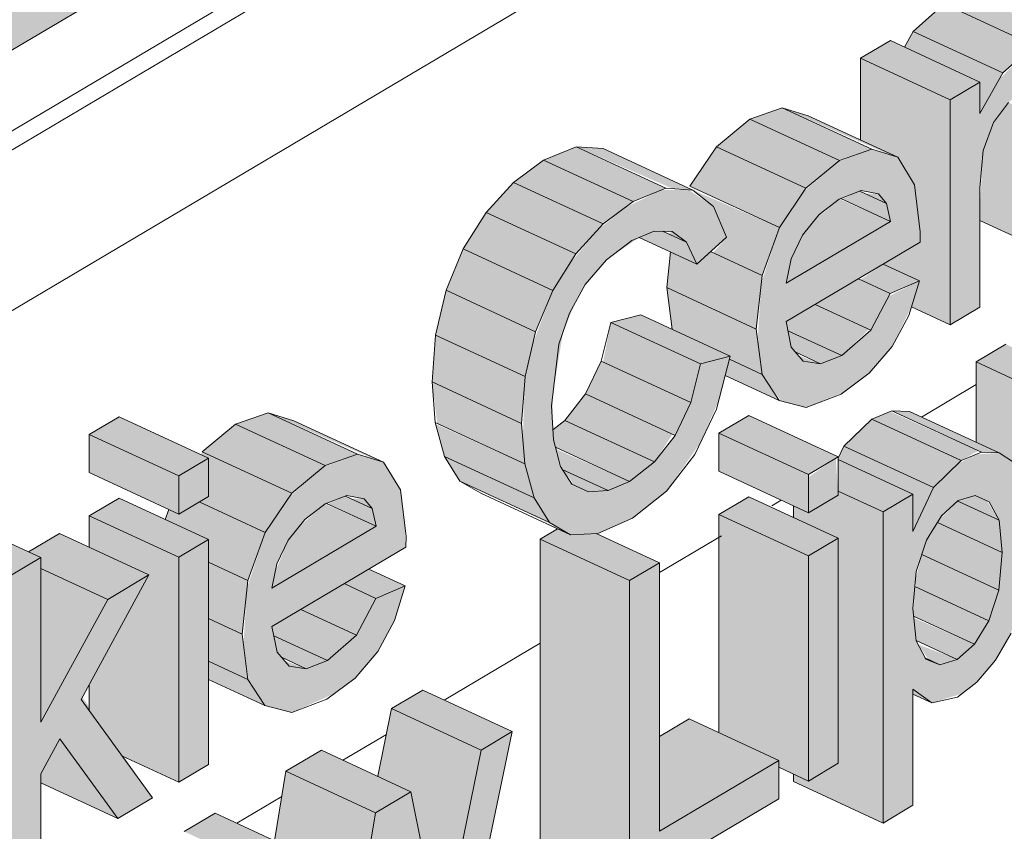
# Model space of a CAD drawing. Header units: centimetres. Extents: x 376 to 4434, y -323 to 48730.
# Tile 28 of 45: x 3705 to 3746, y 47913 to 47947. Entities that reach past the tile are written whole.
import ezdxf

# ---------------------------------------------------------------- set-up
doc = ezdxf.new("R2010")
doc.units = ezdxf.units.CM
for name, color, linetype, lineweight in [('A-GENM', 7, 'Continuous', 5), ('A-ROOF', 7, 'Continuous', 5), ('A-ROOF-OTLN', 7, 'Continuous', 5), ('A-ROOF-PATT', 7, 'Continuous', 50), ('A-WALL-PATT', 7, 'Continuous', 35)]:
    doc.layers.add(name, color=color, linetype=linetype, lineweight=lineweight)

msp = doc.modelspace()

# ---------------------------------------------------------------- hatches: boundary and pattern name
at = {"layer": 'A-GENM', "true_color": 0x383e42}
for points in [[(3747.267, 47946.216), (3748.441, 47946.611), (3744.695, 47948.345), (3743.521, 47947.953), (3746.878, 47946.396)], [(3745.964, 47945.065), (3747.267, 47946.216), (3743.521, 47947.953), (3742.218, 47946.801), (3745.01, 47945.507)], [(3745.01, 47943.362), (3745.964, 47945.065), (3742.218, 47946.801), (3741.849, 47946.143), (3745.01, 47944.596), (3745.01, 47943.937)], [(3743.763, 47934.515), (3745.01, 47935.255), (3745.01, 47940.254), (3745.152, 47941.817), (3745.579, 47942.982), (3746.26, 47943.871), (3746.933, 47944.415), (3747.841, 47944.596), (3748.297, 47944.193), (3748.441, 47942.86), (3748.441, 47937.29), (3749.689, 47938.03), (3749.623, 47945.327), (3749.249, 47946.285), (3748.441, 47946.609), (3747.267, 47946.216), (3745.821, 47944.809), (3745.01, 47943.362), (3745.01, 47944.677), (3743.763, 47943.937), (3743.763, 47939.407)], [(3743.763, 47943.937), (3745.01, 47944.677), (3741.264, 47946.414), (3740.017, 47945.674), (3741.742, 47944.874)], [(3743.763, 47934.515), (3743.763, 47943.937), (3740.017, 47945.674), (3740.017, 47942.249), (3741.569, 47941.53), (3742.278, 47940.38), (3742.476, 47937.962), (3740.959, 47937.062), (3742.476, 47936.358), (3742.143, 47935.266), (3742.515, 47935.094)], [(3748.441, 47937.29), (3748.441, 47942.86), (3746.202, 47943.824), (3745.534, 47942.86), (3745.152, 47941.817), (3745.01, 47939.407), (3745.01, 47938.881)], [(3739.131, 47941.39), (3740.486, 47941.867), (3736.74, 47943.604), (3735.385, 47943.127), (3737.732, 47942.038)], [(3741.569, 47941.53), (3737.732, 47943.295), (3736.74, 47943.604), (3741.268, 47941.624)], [(3737.732, 47940.233), (3739.131, 47941.39), (3735.385, 47943.127), (3733.986, 47941.97), (3737.28, 47940.442)], [(3730.498, 47939.677), (3731.866, 47940.239), (3728.079, 47941.959), (3726.752, 47941.414), (3728.079, 47940.798)], [(3732.996, 47940.16), (3729.25, 47941.897), (3728.12, 47941.975), (3732.149, 47940.219), (3732.818, 47940.172)], [(3736.621, 47938.592), (3737.732, 47940.233), (3733.986, 47941.97), (3732.875, 47940.329), (3735.24, 47939.232)], [(3729.244, 47938.74), (3730.498, 47939.677), (3726.752, 47941.414), (3725.498, 47940.477), (3728.1, 47939.271)], [(3728.1, 47937.483), (3729.244, 47938.74), (3725.498, 47940.477), (3724.354, 47939.219), (3728.079, 47937.492)], [(3727.875, 47925.733), (3729.024, 47925.782), (3730.471, 47926.43), (3731.896, 47927.554), (3733.314, 47929.58), (3734.077, 47931.343), (3734.562, 47933.205), (3733.313, 47932.872), (3732.782, 47930.994), (3732.149, 47929.752), (3731.388, 47928.777), (3730.347, 47927.96), (3729.453, 47927.576), (3728.512, 47927.576), (3727.85, 47927.978), (3727.428, 47928.693), (3727.136, 47930.242), (3727.136, 47931.608), (3727.57, 47934.226), (3728.1, 47935.487), (3728.51, 47936.215), (3729.378, 47937.237), (3730.756, 47938.175), (3731.379, 47938.441), (3732.175, 47938.395), (3732.726, 47937.974), (3733.159, 47937.061), (3734.406, 47938.183), (3733.855, 47939.467), (3732.818, 47940.172), (3731.674, 47940.16), (3730.136, 47939.407), (3728.98, 47938.45), (3727.829, 47937.055), (3727.136, 47935.959), (3726.297, 47933.705), (3725.96, 47932.121), (3725.883, 47929.697), (3725.96, 47928.693), (3726.352, 47927.269), (3726.994, 47926.241), (3727.389, 47926.013)], [(3735.895, 47936.587), (3736.621, 47938.592), (3732.996, 47940.16), (3733.881, 47939.407), (3734.406, 47938.183), (3733.855, 47937.533), (3734.91, 47937.044)], [(3741.268, 47938.849), (3741.099, 47939.596), (3739.98, 47940.115), (3739.252, 47939.783), (3740.064, 47939.407)], [(3736.901, 47936.259), (3741.268, 47938.849), (3739.126, 47939.783), (3738.054, 47938.849), (3737.59, 47938.272), (3737.106, 47937.284), (3736.967, 47936.587)], [(3741.099, 47939.596), (3740.768, 47940.006), (3740.215, 47940.006), (3740.486, 47939.88)], [(3727.136, 47935.959), (3728.079, 47937.492), (3724.354, 47939.219), (3723.389, 47937.696)], [(3733.159, 47937.061), (3732.726, 47937.974), (3731.734, 47938.434), (3731.343, 47938.426), (3730.756, 47938.175), (3733.155, 47937.063)], [(3732.726, 47937.974), (3732.135, 47938.426), (3731.972, 47938.324), (3732.149, 47938.241)], [(3726.42, 47934.226), (3727.136, 47935.959), (3723.389, 47937.696), (3722.674, 47935.963)], [(3735.654, 47934.338), (3735.895, 47936.587), (3733.741, 47937.585), (3733.155, 47937.063), (3732.068, 47937.567), (3731.908, 47936.074), (3734.969, 47934.655)], [(3741.253, 47935.833), (3742.476, 47936.358), (3740.959, 47937.062), (3740.017, 47936.406), (3740.449, 47936.206)], [(3740.449, 47934.288), (3741.253, 47935.833), (3739.925, 47936.449), (3738.11, 47935.372), (3740.367, 47934.326)], [(3725.977, 47932.348), (3726.42, 47934.226), (3722.674, 47935.963), (3722.231, 47934.084), (3722.674, 47933.879)], [(3735.893, 47932.442), (3735.654, 47934.338), (3731.908, 47936.074), (3732.149, 47934.323), (3734.562, 47933.205), (3734.562, 47933.06), (3734.91, 47932.898)], [(3739.226, 47933.227), (3740.367, 47934.326), (3738.11, 47935.372), (3736.901, 47934.655), (3736.979, 47934.269), (3738.457, 47933.583)], [(3733.314, 47932.878), (3734.562, 47933.205), (3730.816, 47934.941), (3729.568, 47934.615), (3733.155, 47932.952)], [(3732.911, 47931.265), (3733.314, 47932.878), (3729.568, 47934.615), (3729.244, 47932.965), (3732.256, 47931.569)], [(3738.343, 47932.884), (3739.226, 47933.227), (3736.979, 47934.269), (3737.117, 47933.582), (3737.302, 47933.367), (3738.099, 47932.997)], [(3725.829, 47930.389), (3725.977, 47932.348), (3722.231, 47934.084), (3722.083, 47932.126), (3722.674, 47931.852)], [(3748.597, 47931.227), (3749.844, 47931.967), (3746.098, 47933.703), (3744.851, 47932.963), (3748.573, 47931.238)], [(3736.611, 47931.343), (3735.893, 47932.442), (3734.528, 47933.075), (3734.35, 47932.391), (3735.893, 47931.676)], [(3738.343, 47932.884), (3737.422, 47933.227), (3737.619, 47932.997), (3737.837, 47932.963)], [(3732.256, 47929.888), (3732.911, 47931.265), (3729.165, 47933.002), (3728.51, 47931.625), (3732.149, 47929.937)], [(3748.597, 47921.804), (3748.573, 47931.238), (3744.851, 47932.963), (3744.851, 47929.6), (3746.413, 47928.764), (3746.845, 47928.02), (3747.193, 47925.755), (3747.061, 47924.165), (3746.8, 47922.638), (3748.573, 47921.815)], [(3725.96, 47928.693), (3725.829, 47930.389), (3722.083, 47932.126), (3722.301, 47930.389), (3724.768, 47929.245)], [(3731.388, 47928.777), (3732.149, 47929.937), (3728.51, 47931.625), (3727.642, 47930.513), (3730.377, 47929.245)], [(3711.482, 47928.197), (3712.73, 47928.937), (3708.984, 47930.673), (3707.736, 47929.933), (3711.355, 47928.256)], [(3717.61, 47928.624), (3718.966, 47929.101), (3715.219, 47930.838), (3713.864, 47930.361), (3716.271, 47929.245)], [(3720.048, 47928.764), (3716.302, 47930.501), (3715.219, 47930.838), (3719.747, 47928.858)], [(3737.837, 47928.252), (3739.084, 47928.992), (3735.338, 47930.728), (3734.091, 47929.988), (3737.451, 47928.43)], [(3743.066, 47927.703), (3744.231, 47928.837), (3740.484, 47930.574), (3739.32, 47929.439), (3742.203, 47928.103)], [(3744.231, 47928.837), (3744.938, 47929.245), (3741.253, 47930.888), (3740.484, 47930.574), (3744.201, 47928.851)], [(3745.812, 47929.155), (3742.066, 47930.891), (3741.328, 47930.919), (3745.074, 47929.182), (3745.81, 47929.155)], [(3716.212, 47927.467), (3717.61, 47928.624), (3713.864, 47930.361), (3712.466, 47929.204), (3715.76, 47927.677)], [(3726.352, 47927.269), (3725.96, 47928.693), (3722.231, 47930.368), (3722.606, 47929.006), (3725.96, 47927.451)], [(3730.347, 47927.96), (3731.388, 47928.777), (3727.642, 47930.513), (3727.143, 47930.122), (3727.25, 47929.396), (3729.453, 47928.374)], [(3711.482, 47926.593), (3711.482, 47928.197), (3707.736, 47929.933), (3707.736, 47928.329), (3711.072, 47926.783)], [(3737.837, 47926.648), (3737.837, 47928.252), (3734.091, 47929.988), (3734.091, 47928.385), (3737.21, 47926.939)], [(3729.453, 47927.576), (3730.347, 47927.96), (3727.271, 47929.313), (3727.535, 47928.465), (3728.87, 47927.847)], [(3742.203, 47925.861), (3743.066, 47927.703), (3739.32, 47929.439), (3739.084, 47928.88), (3742.203, 47927.434), (3742.203, 47926.694)], [(3715.101, 47925.826), (3716.212, 47927.467), (3712.466, 47929.204), (3712.391, 47929.094), (3712.73, 47928.937), (3712.616, 47927.265), (3712.344, 47927.104), (3714.416, 47926.144)], [(3726.994, 47926.241), (3726.352, 47927.269), (3722.606, 47929.006), (3723.248, 47927.978), (3726.893, 47926.288)], [(3740.956, 47926.694), (3742.203, 47927.434), (3739.084, 47928.88), (3739.084, 47927.561), (3739.604, 47927.32)], [(3728.625, 47927.523), (3729.453, 47927.576), (3727.535, 47928.465), (3728.079, 47927.779), (3728.512, 47927.576)], [(3711.482, 47924.789), (3712.73, 47925.529), (3708.984, 47927.265), (3707.736, 47926.525), (3710.629, 47925.184)], [(3719.747, 47926.083), (3719.579, 47926.83), (3718.46, 47927.349), (3717.731, 47927.018), (3719.579, 47926.161)], [(3737.837, 47924.844), (3739.084, 47925.584), (3735.338, 47927.32), (3734.091, 47926.58), (3737.21, 47925.134)], [(3740.956, 47913.663), (3740.956, 47926.694), (3739.084, 47927.561), (3738.971, 47927.32), (3737.837, 47926.648), (3737.21, 47926.939), (3737.21, 47926.453), (3739.084, 47925.584), (3739.084, 47916.162), (3737.837, 47915.421), (3737.21, 47915.712), (3737.21, 47915.4), (3739.084, 47914.531)], [(3745.81, 47926.336), (3745.3, 47927.158), (3744.806, 47927.371), (3744.104, 47927.127), (3745.807, 47926.338)], [(3714.375, 47923.821), (3715.101, 47925.826), (3712.344, 47927.104), (3711.482, 47926.593), (3711.072, 47926.783), (3710.922, 47926.367), (3712.73, 47925.529), (3712.73, 47924.584), (3713.634, 47924.165)], [(3715.381, 47923.493), (3719.747, 47926.083), (3717.606, 47927.018), (3716.534, 47926.083), (3716.069, 47925.506), (3715.515, 47924.165), (3715.447, 47923.821)], [(3719.579, 47926.83), (3719.248, 47927.24), (3718.695, 47927.24), (3718.966, 47927.114)], [(3745.946, 47924.987), (3745.807, 47926.338), (3744.081, 47927.138), (3743.23, 47926.246), (3745.81, 47925.05)], [(3704.465, 47924.034), (3705.712, 47924.774), (3701.966, 47926.511), (3700.753, 47925.755), (3704.387, 47924.07)], [(3711.482, 47915.366), (3711.482, 47924.789), (3707.736, 47926.525), (3707.736, 47925.207), (3710.235, 47924.048), (3707.736, 47919.451), (3707.736, 47918.38), (3709.131, 47916.457), (3710.391, 47915.872)], [(3727.875, 47925.733), (3725.96, 47926.721), (3727.337, 47925.982)], [(3737.837, 47915.421), (3737.837, 47924.844), (3734.091, 47926.58), (3734.091, 47917.444), (3736.589, 47916.285), (3736.589, 47916), (3737.21, 47915.712)], [(3745.807, 47923.412), (3745.946, 47924.987), (3743.23, 47926.246), (3742.662, 47925.149), (3742.583, 47924.907), (3745.389, 47923.606)], [(3708.51, 47923.025), (3710.235, 47924.048), (3706.489, 47925.785), (3705.191, 47925.015), (3705.712, 47924.762), (3705.712, 47924.322), (3707.736, 47923.384)], [(3730.352, 47923.811), (3731.599, 47924.551), (3728.951, 47925.779), (3727.875, 47925.733), (3727.337, 47925.982), (3726.606, 47925.548), (3728.755, 47924.551)], [(3730.352, 47910.981), (3730.352, 47923.811), (3726.606, 47925.548), (3726.606, 47912.718), (3728.079, 47912.035)], [(3745.389, 47922.122), (3745.807, 47923.412), (3742.583, 47924.907), (3742.317, 47923.859), (3742.347, 47923.533), (3744.851, 47922.372)], [(3704.465, 47911.204), (3705.712, 47911.944), (3705.712, 47915.728), (3706.509, 47917.193), (3708.934, 47913.854), (3710.391, 47914.719), (3707.453, 47918.93), (3710.235, 47924.048), (3708.51, 47923.025), (3705.712, 47917.879), (3705.692, 47924.762), (3704.465, 47924.034), (3704.465, 47913.854)], [(3714.133, 47921.572), (3714.375, 47923.821), (3712.73, 47924.584), (3712.73, 47922.222)], [(3730.352, 47910.981), (3736.589, 47914.681), (3736.589, 47916.285), (3731.599, 47913.325), (3731.599, 47924.551), (3730.352, 47923.811), (3730.352, 47912.986)], [(3705.712, 47917.879), (3708.51, 47923.025), (3705.712, 47924.322), (3705.712, 47919.084)], [(3719.733, 47923.067), (3720.956, 47923.592), (3719.438, 47924.296), (3718.405, 47923.683), (3718.929, 47923.44)], [(3718.929, 47921.522), (3719.733, 47923.067), (3718.405, 47923.683), (3716.59, 47922.606), (3718.137, 47921.889)], [(3744.777, 47921.146), (3745.389, 47922.122), (3742.289, 47923.56), (3742.235, 47922.324), (3744.053, 47921.482)], [(3717.705, 47920.461), (3718.929, 47921.522), (3716.59, 47922.606), (3715.381, 47921.889), (3715.459, 47921.503), (3716.823, 47920.871)], [(3714.373, 47919.677), (3714.133, 47921.572), (3712.73, 47922.222), (3712.73, 47920.438)], [(3744.053, 47920.512), (3744.777, 47921.146), (3742.243, 47922.249), (3742.375, 47921.29), (3744.026, 47920.524)], [(3716.823, 47920.118), (3717.705, 47920.461), (3715.459, 47921.503), (3715.597, 47920.817), (3715.782, 47920.601), (3716.578, 47920.232)], [(3743.34, 47920.287), (3744.026, 47920.524), (3742.414, 47921.146), (3742.863, 47920.508), (3742.994, 47920.447)], [(3715.091, 47918.577), (3714.373, 47919.677), (3712.73, 47920.438), (3712.73, 47919.671), (3714.961, 47918.637)], [(3716.823, 47920.118), (3715.902, 47920.461), (3716.099, 47920.232)], [(3724.138, 47916.718), (3725.439, 47917.489), (3721.693, 47919.226), (3720.392, 47918.454), (3722.871, 47917.305)], [(3742.994, 47918.692), (3742.203, 47919.265), (3742.203, 47919.059)], [(3722.871, 47910.506), (3724.138, 47916.718), (3720.392, 47918.454), (3719.813, 47915.617), (3721.2, 47914.974), (3722.022, 47910.9), (3722.243, 47910.797)], [(3731.599, 47913.325), (3736.589, 47916.285), (3732.843, 47918.022), (3731.599, 47917.284)], [(3717.688, 47903.469), (3719.214, 47904.374), (3720.449, 47912.355), (3721.684, 47905.84), (3723.193, 47906.735), (3725.439, 47917.489), (3724.138, 47916.718), (3722.476, 47908.465), (3721.684, 47912.573), (3721.2, 47914.974), (3719.713, 47914.092), (3718.397, 47905.851), (3717.665, 47908.923), (3716.755, 47912.338), (3715.459, 47911.569), (3717.036, 47905.84)], [(3708.934, 47913.854), (3706.509, 47917.193), (3705.712, 47915.728), (3705.712, 47915.348), (3707.736, 47914.41)], [(3719.713, 47914.093), (3721.2, 47914.974), (3717.454, 47916.711), (3715.967, 47915.829), (3719.521, 47914.182)], [(3718.707, 47907.926), (3719.713, 47914.093), (3715.967, 47915.829), (3715.493, 47912.923), (3716.755, 47912.338), (3717.821, 47908.337), (3718.02, 47908.245)], [(3715.459, 47911.569), (3716.755, 47912.338), (3713.009, 47914.075), (3711.713, 47913.306), (3715.285, 47911.65)]]:
    msp.add_hatch(color=250, dxfattribs=at).paths.add_polyline_path(points)
h = msp.add_hatch(color=250, dxfattribs=at)
h.paths.add_polyline_path([(3737.738, 47931.058), (3739.32, 47931.698), (3740.484, 47932.614), (3741.332, 47933.609), (3742.143, 47935.266), (3742.476, 47936.358), (3741.188, 47935.709), (3740.449, 47934.288), (3739.084, 47933.172), (3738.343, 47932.884), (3737.619, 47932.997), (3737.117, 47933.582), (3736.901, 47934.655), (3742.508, 47937.981), (3742.463, 47938.849), (3742.278, 47940.38), (3741.569, 47941.53), (3740.486, 47941.867), (3739.061, 47941.333), (3737.634, 47940.088), (3736.621, 47938.592), (3735.86, 47936.259), (3735.711, 47933.882), (3735.893, 47932.442), (3736.703, 47931.319), (3737.619, 47931.088)])
h.paths.add_polyline_path([(3736.901, 47936.259), (3737.106, 47937.284), (3737.732, 47938.449), (3738.637, 47939.407), (3739.194, 47939.81), (3740.041, 47940.138), (3740.768, 47940.006), (3741.142, 47939.407), (3741.268, 47938.849), (3737.106, 47936.38)])
h = msp.add_hatch(color=250, dxfattribs=at)
h.paths.add_polyline_path([(3711.482, 47915.366), (3712.73, 47916.106), (3712.73, 47925.529), (3711.482, 47924.789), (3711.482, 47916.106)])
h.paths.add_polyline_path([(3711.482, 47926.593), (3712.73, 47927.333), (3712.73, 47928.937), (3711.482, 47928.197), (3711.482, 47927.265)])
h = msp.add_hatch(color=250, dxfattribs=at)
h.paths.add_polyline_path([(3716.217, 47918.292), (3718.003, 47919.084), (3718.929, 47919.806), (3719.812, 47920.843), (3720.515, 47922.146), (3720.956, 47923.592), (3719.733, 47923.067), (3718.929, 47921.522), (3717.681, 47920.452), (3716.823, 47920.118), (3716.099, 47920.232), (3715.597, 47920.817), (3715.381, 47921.889), (3720.988, 47925.215), (3720.928, 47926.204), (3720.758, 47927.614), (3720.048, 47928.764), (3718.966, 47929.101), (3717.541, 47928.567), (3716.114, 47927.322), (3715.101, 47925.826), (3714.34, 47923.493), (3714.191, 47921.116), (3714.416, 47919.611), (3715.091, 47918.577), (3716.099, 47918.322)])
h.paths.add_polyline_path([(3715.381, 47923.493), (3715.586, 47924.518), (3716.212, 47925.683), (3716.765, 47926.369), (3717.674, 47927.044), (3718.521, 47927.372), (3719.248, 47927.24), (3719.579, 47926.83), (3719.747, 47926.083), (3715.586, 47923.614)])
h = msp.add_hatch(color=250, dxfattribs=at)
h.paths.add_polyline_path([(3737.837, 47915.421), (3739.084, 47916.162), (3739.084, 47925.584), (3737.837, 47924.844), (3737.837, 47919.084)])
h.paths.add_polyline_path([(3737.837, 47926.648), (3739.084, 47927.388), (3738.978, 47928.929), (3737.837, 47928.14), (3737.837, 47927.32)])
h = msp.add_hatch(color=250, dxfattribs=at)
h.paths.add_polyline_path([(3740.956, 47913.663), (3742.203, 47914.403), (3742.203, 47919.265), (3742.994, 47918.692), (3744.284, 47919.084), (3744.888, 47919.558), (3745.657, 47920.476), (3746.387, 47921.804), (3746.903, 47923.412), (3747.141, 47924.987), (3747.193, 47925.755), (3746.814, 47928.073), (3746.413, 47928.764), (3745.81, 47929.155), (3744.851, 47929.091), (3744.104, 47928.713), (3743.03, 47927.625), (3742.203, 47925.861), (3742.203, 47927.434), (3740.956, 47926.694), (3740.956, 47919.084)])
h.paths.add_polyline_path([(3743.34, 47920.287), (3742.716, 47920.576), (3742.336, 47921.308), (3742.225, 47922.883), (3742.347, 47924.188), (3742.996, 47925.861), (3743.621, 47926.723), (3744.231, 47927.196), (3744.851, 47927.352), (3745.403, 47927.114), (3745.81, 47926.336), (3745.946, 47924.987), (3745.648, 47922.923), (3745.19, 47921.804), (3744.777, 47921.146), (3744.053, 47920.512)])
at = {"layer": 'A-ROOF-PATT', "true_color": 0xc7ae96}
h = msp.add_hatch(color=253, dxfattribs=at)
h.paths.add_polyline_path([(3629.366, 47901.449), (3648.674, 47912.902), (3648.674, 47916.347), (3635.093, 47908.393), (3634.297, 47908.331), (3633.104, 47908.687), (3632.201, 47909.235), (3631.525, 47909.81), (3630.599, 47910.959), (3630.005, 47912.028), (3629.569, 47913.276), (3629.431, 47913.834), (3629.373, 47914.893), (3629.539, 47915.844), (4357.743, 48347.817), (4357.743, 48347.999), (3629.366, 47915.844), (3629.366, 47908.497)])
h.paths.add_polyline_path([(3658.655, 47918.823), (4357.743, 48333.525), (4357.743, 48336.97), (3658.655, 47922.268), (3658.655, 47919.084)])
h.paths.add_polyline_path([(4367.563, 48339.35), (4380.478, 48347.011), (4380.478, 48350.457), (4367.563, 48342.795), (4367.563, 48340.776)])
h.paths.add_polyline_path([(4358.913, 48348.511), (4362.938, 48350.938), (4362.938, 48351.081), (4358.76, 48348.603)])
h.paths.add_polyline_path([(4365.277, 48352.286), (4380.478, 48361.406), (4380.478, 48361.486), (4365.084, 48352.354)])
at = {"layer": 'A-ROOF-PATT', "lineweight": 5}
h = msp.add_hatch(dxfattribs=at)
h.set_pattern_fill('FP_24', color=256, style=0, pattern_type=2)
h.set_pattern_definition([(30.677, (-7475.657, 52070.035), (-0.0007, 27.033836), [])])
h.paths.add_polyline_path([(3628.932, 47897.012), (3648.674, 47908.723), (3648.674, 47912.902), (3629.366, 47901.449), (3628.932, 47901.65), (3628.932, 47901.449)])
h.paths.add_polyline_path([(3658.655, 47914.644), (4357.582, 48329.25), (4357.582, 48333.429), (3658.655, 47918.823)])
h.paths.add_polyline_path([(4367.563, 48335.171), (4373.421, 48338.645), (4373.421, 48342.825), (4367.563, 48339.35), (4367.563, 48335.696)])
at = {"layer": 'A-WALL-PATT', "lineweight": 5}
h = msp.add_hatch(dxfattribs=at)
h.set_pattern_fill('FP_19', color=256, style=0, pattern_type=2)
h.set_pattern_definition([(30.677, (-7494.12, 52078.595), (-0.0007, 27.033836), [])])
h.paths.add_polyline_path([(3610.489, 47677.589), (3626.723, 47687.219), (3626.814, 47876.822), (3627.417, 47877.8), (3628.492, 47878.626), (3648.674, 47892.234), (3648.674, 47908.723), (3628.932, 47897.012), (3610.489, 47917.66), (3610.489, 47685.375)])
h.paths.add_polyline_path([(3636.704, 47693.14), (3839.559, 47813.474), (3839.559, 48021.956), (3658.655, 47914.644), (3658.564, 47887.494), (3657.961, 47886.517), (3656.647, 47885.53), (3636.704, 47872.016), (3636.704, 47705.698)])
h.paths.add_polyline_path([(3671.631, 47891.727), (3667.885, 47893.463), (3665.164, 47904.679), (3666.45, 47905.442), (3670.156, 47903.842), (3671.016, 47908.151), (3672.871, 47909.251), (3676.617, 47907.514), (3676.694, 47907.514), (3677.444, 47911.964), (3678.731, 47912.727), (3679.822, 47912.221), (3679.822, 47913.375), (3681.07, 47914.115), (3684.477, 47912.535), (3684.816, 47912.864), (3685.951, 47913.802), (3687.306, 47914.28), (3688.69, 47913.802), (3690.583, 47912.925), (3690.696, 47916.417), (3691.83, 47917.09), (3693.555, 47916.417), (3693.579, 47916.765), (3690.583, 47918.154), (3690.583, 47919.758), (3691.83, 47920.498), (3695.145, 47919.084), (3696.092, 47919.818), (3697.61, 47920.404), (3699.235, 47919.818), (3700.719, 47919.13), (3700.753, 47925.791), (3701.966, 47926.511), (3705.191, 47925.015), (3706.489, 47925.785), (3707.736, 47925.207), (3707.85, 47926.593), (3708.984, 47927.265), (3710.922, 47926.367), (3711.072, 47926.783), (3707.736, 47928.329), (3707.736, 47929.933), (3708.984, 47930.673), (3712.391, 47929.094), (3712.73, 47929.422), (3713.864, 47930.361), (3715.219, 47930.838), (3716.604, 47930.361), (3720.048, 47928.764), (3720.787, 47927.372), (3720.956, 47925.196), (3719.438, 47924.296), (3720.956, 47923.592), (3720.376, 47921.889), (3719.733, 47920.75), (3718.862, 47919.728), (3717.681, 47918.843), (3716.099, 47918.322), (3714.961, 47918.637), (3712.73, 47919.671), (3712.73, 47916.106), (3711.482, 47915.366), (3709.131, 47916.457), (3710.391, 47914.719), (3708.934, 47913.854), (3705.712, 47915.348), (3705.712, 47911.944), (3704.465, 47911.204), (3702.805, 47911.973), (3702.522, 47911.168), (3701.4, 47909.513), (3700.111, 47908.42), (3698.805, 47907.865), (3697.935, 47907.887), (3695.576, 47908.923), (3695.488, 47903.902), (3695.223, 47902.799), (3694.626, 47901.78), (3693.593, 47900.973), (3692.757, 47900.644), (3689.464, 47902.17), (3688.185, 47901.764), (3687.09, 47902.059), (3684.816, 47903.113), (3684.816, 47899.548), (3683.568, 47898.808), (3680.452, 47900.253), (3679.753, 47896.544), (3678.42, 47895.754), (3674.674, 47897.49), (3674.344, 47898.658), (3673.137, 47892.62), (3671.775, 47891.812)])
h.paths.add_polyline_path([(3717.688, 47903.469), (3713.942, 47905.206), (3711.713, 47913.306), (3713.009, 47914.075), (3715.493, 47912.923), (3715.967, 47915.829), (3717.454, 47916.711), (3719.813, 47915.617), (3720.392, 47918.454), (3721.693, 47919.226), (3725.439, 47917.489), (3723.193, 47906.735), (3721.684, 47905.84), (3719.591, 47906.81), (3719.214, 47904.374), (3718.02, 47903.666)])
h.paths.add_polyline_path([(3683.008, 47909.808), (3683.159, 47910.224), (3682.399, 47910.576), (3682.315, 47910.13), (3682.715, 47909.944)])
h.paths.add_polyline_path([(3730.352, 47910.981), (3726.606, 47912.718), (3726.606, 47925.548), (3727.337, 47925.982), (3723.248, 47927.978), (3722.54, 47929.245), (3722.214, 47930.43), (3722.083, 47932.126), (3722.231, 47934.084), (3722.674, 47935.963), (3723.389, 47937.696), (3724.354, 47939.219), (3725.498, 47940.477), (3727.136, 47941.571), (3728.12, 47941.975), (3729.25, 47941.897), (3732.875, 47940.329), (3733.986, 47941.97), (3735.385, 47943.127), (3736.74, 47943.604), (3738.124, 47943.127), (3740.017, 47942.249), (3740.017, 47945.674), (3741.264, 47946.414), (3741.849, 47946.143), (3742.218, 47946.801), (3743.763, 47948.034), (3744.699, 47948.346), (3747.267, 47947.204), (3747.814, 47946.95), (3747.814, 47947.707), (3746.878, 47948.141), (3746.878, 47949.744), (3747.814, 47950.299), (3747.814, 47952.589), (3749.061, 47954.272), (3752.12, 47952.854), (3752.648, 47953.167), (3753.162, 47952.929), (3753.423, 47953.517), (3754.203, 47954.29), (3755.455, 47954.538), (3756.235, 47954.29), (3756.235, 47955.295), (3757.482, 47956.035), (3760.913, 47954.444), (3760.913, 47958.07), (3762.236, 47958.775), (3763.876, 47958.091), (3763.876, 47959.828), (3765.124, 47960.568), (3765.735, 47960.284), (3765.981, 47960.796), (3767.202, 47962.001), (3767.896, 47962.29), (3768.452, 47962.252), (3769.399, 47961.813), (3770.113, 47963.262), (3771.342, 47964.457), (3772.297, 47964.815), (3773.388, 47964.457), (3776.719, 47962.912), (3777.148, 47962.182), (3777.291, 47960.072), (3777.291, 47954.404), (3776.043, 47953.664), (3773.08, 47955.038), (3773.08, 47951.906), (3771.833, 47951.166), (3768.87, 47952.54), (3768.87, 47949.409), (3767.622, 47948.669), (3765.907, 47949.464), (3765.907, 47947.651), (3764.659, 47946.911), (3763.999, 47947.217), (3763.682, 47946.586), (3762.236, 47945.32), (3761.234, 47944.999), (3758.981, 47945.99), (3756.679, 47947.057), (3756.577, 47947.321), (3756.55, 47946.281), (3756.55, 47942.101), (3755.303, 47941.361), (3754.057, 47941.938), (3754.211, 47941.426), (3757.158, 47940.059), (3757.657, 47940.618), (3758.54, 47941.284), (3759.594, 47941.714), (3760.437, 47941.626), (3762.684, 47940.584), (3761.849, 47943.046), (3763.165, 47943.827), (3766.16, 47942.438), (3766.995, 47946.099), (3768.301, 47946.874), (3772.047, 47945.137), (3768.833, 47931.491), (3768.109, 47929.931), (3767.137, 47928.994), (3766.375, 47928.742), (3763.01, 47930.302), (3762.236, 47929.711), (3760.976, 47929.262), (3759.268, 47929.903), (3757.486, 47930.729), (3757.486, 47927.077), (3756.238, 47926.337), (3754.523, 47927.133), (3754.523, 47925.32), (3753.275, 47924.58), (3749.844, 47926.17), (3749.844, 47922.544), (3748.573, 47921.815), (3746.71, 47922.679), (3746.045, 47921.146), (3745.389, 47920.156), (3744.777, 47919.47), (3744.053, 47918.918), (3742.994, 47918.692), (3742.203, 47919.059), (3742.203, 47914.403), (3740.956, 47913.663), (3737.21, 47915.421), (3737.21, 47915.712), (3736.589, 47916), (3736.589, 47914.681), (3731.599, 47911.721)])
h.paths.add_polyline_path([(3695.838, 47911.618), (3696.382, 47911.771), (3697.29, 47912.58), (3695.576, 47913.309), (3695.576, 47911.739)])
h.paths.add_polyline_path([(3700.719, 47915.366), (3700.719, 47916.625), (3700.526, 47916.715), (3699.838, 47916.453), (3699.321, 47916.014), (3700.072, 47915.666)])
h.paths.add_polyline_path([(3731.599, 47917.284), (3732.843, 47918.022), (3734.091, 47917.444), (3734.205, 47926.648), (3735.338, 47927.32), (3737.21, 47926.58), (3737.21, 47926.939), (3734.091, 47928.385), (3734.091, 47929.988), (3735.338, 47930.728), (3739.11, 47928.992), (3739.32, 47929.439), (3740.484, 47930.574), (3741.328, 47930.919), (3742.066, 47930.891), (3744.851, 47929.6), (3744.851, 47932.963), (3746.098, 47933.703), (3746.683, 47933.432), (3747.052, 47934.091), (3748.597, 47935.323), (3749.533, 47935.636), (3752.101, 47934.493), (3752.492, 47934.312), (3752.606, 47937.564), (3753.74, 47938.236), (3755.69, 47937.332), (3755.845, 47937.746), (3752.492, 47939.407), (3752.492, 47939.693), (3752.232, 47939.605), (3749.689, 47940.785), (3749.689, 47938.03), (3748.441, 47937.29), (3745.01, 47938.881), (3745.01, 47935.255), (3743.763, 47934.515), (3742.143, 47935.266), (3741.821, 47934.515), (3741.253, 47933.516), (3740.382, 47932.493), (3739.084, 47931.565), (3737.619, 47931.088), (3736.611, 47931.343), (3734.35, 47932.391), (3733.86, 47930.728), (3733.083, 47929.093), (3731.599, 47927.32), (3730.154, 47926.288), (3729.051, 47925.733), (3731.599, 47924.551), (3731.599, 47918.022)])
h.paths.add_polyline_path([(3707.736, 47918.38), (3707.736, 47919.451), (3707.403, 47918.839), (3707.584, 47918.589)])
h.paths.add_polyline_path([(3727.143, 47930.122), (3727.642, 47930.513), (3728.51, 47931.625), (3729.244, 47933.318), (3729.568, 47934.615), (3730.816, 47934.941), (3732.127, 47934.338), (3731.908, 47936.074), (3732.068, 47937.567), (3730.756, 47938.175), (3730.356, 47937.974), (3729.165, 47936.987), (3728.363, 47935.959), (3727.642, 47934.442), (3727.395, 47933.705), (3727.077, 47931.132), (3727.136, 47930.242)])
h.paths.add_polyline_path([(3764.483, 47935.281), (3763.789, 47937.327), (3762.286, 47937.941), (3761.404, 47937.142), (3760.896, 47936.37), (3761.537, 47936.647), (3764.061, 47935.477)])
h.paths.add_polyline_path([(3783.216, 47957.919), (3779.47, 47959.729), (3779.47, 47972.486), (3780.718, 47973.226), (3783.467, 47971.952), (3785.835, 47976.262), (3787.579, 47977.297), (3791.326, 47975.56), (3790.844, 47974.682), (3793.193, 47973.593), (3793.193, 47977.219), (3794.441, 47977.959), (3796.156, 47977.219), (3796.156, 47982.384), (3797.404, 47983.124), (3799.431, 47982.185), (3799.431, 47983.209), (3800.679, 47984.892), (3803.738, 47983.474), (3804.425, 47983.878), (3807.852, 47982.289), (3807.852, 47985.914), (3809.1, 47986.654), (3810.815, 47985.935), (3810.815, 47987.672), (3811.907, 47988.319), (3812.42, 47988.081), (3812.682, 47988.67), (3813.461, 47989.442), (3814.814, 47989.69), (3814.714, 47989.985), (3816.029, 47990.765), (3819.025, 47989.377), (3819.86, 47993.037), (3821.166, 47993.812), (3824.912, 47992.075), (3821.698, 47978.429), (3820.974, 47976.869), (3820.002, 47975.932), (3819.239, 47975.68), (3815.809, 47977.253), (3814.561, 47976.513), (3812.846, 47977.308), (3812.846, 47975.496), (3811.598, 47974.755), (3810.938, 47975.061), (3810.621, 47974.43), (3809.347, 47973.219), (3808.174, 47972.843), (3805.672, 47973.95), (3804.425, 47974.528), (3804.491, 47973.126), (3805.672, 47972.578), (3805.828, 47971.286), (3804.704, 47970.514), (3803.85, 47970.225), (3801.15, 47971.476), (3801.15, 47968.558), (3799.902, 47967.817), (3798.187, 47968.613), (3798.187, 47966.8), (3796.939, 47966.06), (3796.279, 47966.366), (3795.962, 47965.735), (3794.688, 47964.524), (3793.515, 47964.147), (3791.11, 47965.209), (3788.96, 47966.206), (3788.588, 47967.167), (3788.515, 47970.442), (3787.03, 47967.737), (3791.481, 47962.822), (3789.956, 47961.917), (3786.145, 47963.726), (3785.324, 47964.634), (3784.464, 47963.07), (3784.464, 47958.659)])
h.paths.add_polyline_path([(3815.809, 47979.043), (3815.971, 47979.103), (3816.563, 47979.631), (3816.949, 47980.433), (3817.365, 47982.17), (3816.368, 47985.107), (3816.011, 47984.199), (3815.809, 47982.205), (3815.809, 47979.103)])

# ---------------------------------------------------------------- linework, layer by layer
at = {"layer": 'A-GENM'}
for p, q in [((3742.218, 47946.801), (3743.521, 47947.953)), ((3747.267, 47946.216), (3743.521, 47947.953)), ((3741.849, 47946.143), (3742.218, 47946.801)), ((3742.218, 47946.801), (3745.964, 47945.065)), ((3740.017, 47945.674), (3741.264, 47946.414)), ((3741.264, 47946.414), (3745.01, 47944.677)), ((3747.267, 47946.216), (3745.964, 47945.065)), ((3740.017, 47942.249), (3740.017, 47945.674)), ((3740.017, 47945.674), (3743.763, 47943.937)), ((3745.964, 47945.065), (3745.01, 47943.362)), ((3745.01, 47944.677), (3743.763, 47943.937)), ((3745.01, 47943.362), (3745.01, 47944.677)), ((3743.763, 47943.937), (3743.763, 47934.515)), ((3745.579, 47942.982), (3746.202, 47943.824)), ((3735.385, 47943.127), (3736.74, 47943.604)), ((3736.74, 47943.604), (3737.822, 47943.267)), ((3736.74, 47943.604), (3740.486, 47941.867)), ((3733.986, 47941.97), (3735.385, 47943.127)), ((3735.385, 47943.127), (3739.131, 47941.39)), ((3737.822, 47943.267), (3741.569, 47941.53)), ((3745.152, 47941.817), (3745.579, 47942.982)), ((3726.752, 47941.414), (3728.12, 47941.975)), ((3728.12, 47941.975), (3729.25, 47941.897)), ((3728.12, 47941.975), (3731.866, 47940.239)), ((3729.25, 47941.897), (3732.996, 47940.16)), ((3732.875, 47940.329), (3733.986, 47941.97)), ((3733.986, 47941.97), (3737.732, 47940.233)), ((3740.486, 47941.867), (3739.131, 47941.39)), ((3741.569, 47941.53), (3740.486, 47941.867)), ((3745.01, 47940.254), (3745.152, 47941.817)), ((3725.498, 47940.477), (3726.752, 47941.414)), ((3726.752, 47941.414), (3730.498, 47939.677)), ((3739.131, 47941.39), (3737.732, 47940.233)), ((3742.278, 47940.38), (3741.569, 47941.53)), ((3724.354, 47939.219), (3725.498, 47940.477)), ((3725.498, 47940.477), (3729.244, 47938.74)), ((3731.866, 47940.239), (3730.498, 47939.677)), ((3732.996, 47940.16), (3731.866, 47940.239)), ((3732.875, 47940.329), (3736.621, 47938.592)), ((3733.855, 47939.467), (3732.996, 47940.16)), ((3737.732, 47940.233), (3736.621, 47938.592)), ((3739.126, 47939.783), (3740.041, 47940.138)), ((3739.98, 47940.115), (3741.099, 47939.596)), ((3740.041, 47940.138), (3740.768, 47940.006)), ((3742.515, 47938.417), (3742.278, 47940.38)), ((3745.01, 47935.255), (3745.01, 47940.254)), ((3730.498, 47939.677), (3729.244, 47938.74)), ((3738.285, 47939.135), (3739.126, 47939.783)), ((3739.194, 47939.81), (3741.268, 47938.849)), ((3740.768, 47940.006), (3741.099, 47939.596)), ((3723.389, 47937.696), (3724.354, 47939.219)), ((3724.354, 47939.219), (3728.1, 47937.483)), ((3734.406, 47938.183), (3733.855, 47939.467)), ((3741.099, 47939.596), (3741.268, 47938.849)), ((3741.268, 47938.849), (3736.901, 47936.259)), ((3737.59, 47938.272), (3738.285, 47939.135)), ((3745.01, 47938.881), (3748.441, 47937.29)), ((3729.244, 47938.74), (3728.1, 47937.483)), ((3730.449, 47938.044), (3731.379, 47938.441)), ((3731.379, 47938.441), (3732.135, 47938.426)), ((3731.734, 47938.434), (3732.726, 47937.974)), ((3732.135, 47938.426), (3732.726, 47937.974)), ((3736.621, 47938.592), (3735.895, 47936.587)), ((3742.508, 47937.981), (3742.515, 47938.417)), ((3729.378, 47937.237), (3730.449, 47938.044)), ((3730.756, 47938.175), (3733.159, 47937.061)), ((3732.726, 47937.974), (3733.159, 47937.061)), ((3733.159, 47937.061), (3734.406, 47938.183)), ((3736.901, 47934.655), (3742.508, 47937.981)), ((3737.106, 47937.284), (3737.59, 47938.272)), ((3722.674, 47935.963), (3723.389, 47937.696)), ((3723.389, 47937.696), (3727.136, 47935.959)), ((3731.908, 47936.074), (3732.068, 47937.567)), ((3733.741, 47937.585), (3735.895, 47936.587)), ((3728.1, 47937.483), (3727.136, 47935.959)), ((3728.497, 47936.201), (3729.378, 47937.237)), ((3736.901, 47936.259), (3737.106, 47937.284)), ((3740.959, 47937.062), (3742.476, 47936.358)), ((3735.895, 47936.587), (3735.654, 47934.338)), ((3741.253, 47935.833), (3739.925, 47936.449)), ((3742.476, 47936.358), (3741.253, 47935.833)), ((3742.035, 47934.912), (3742.476, 47936.358)), ((3722.231, 47934.084), (3722.674, 47935.963)), ((3722.674, 47935.963), (3726.42, 47934.226)), ((3727.136, 47935.959), (3726.42, 47934.226)), ((3727.829, 47935.001), (3728.497, 47936.201)), ((3732.128, 47934.333), (3731.908, 47936.074)), ((3731.908, 47936.074), (3735.654, 47934.338)), ((3741.253, 47935.833), (3740.449, 47934.288)), ((3738.11, 47935.372), (3740.449, 47934.288)), ((3743.763, 47934.515), (3742.143, 47935.266)), ((3743.763, 47934.515), (3745.01, 47935.255)), ((3727.395, 47933.705), (3727.829, 47935.001)), ((3729.568, 47934.615), (3730.816, 47934.941)), ((3730.816, 47934.941), (3734.562, 47933.205)), ((3741.332, 47933.609), (3742.035, 47934.912)), ((3729.165, 47933.002), (3729.568, 47934.615)), ((3733.314, 47932.878), (3729.568, 47934.615)), ((3735.654, 47934.338), (3735.893, 47932.442)), ((3737.117, 47933.582), (3736.901, 47934.655)), ((3736.979, 47934.269), (3739.226, 47933.227)), ((3740.449, 47934.288), (3739.226, 47933.227)), ((3722.083, 47932.126), (3722.231, 47934.084)), ((3722.231, 47934.084), (3725.977, 47932.348)), ((3726.42, 47934.226), (3725.977, 47932.348)), ((3727.077, 47931.132), (3727.395, 47933.705)), ((3737.619, 47932.997), (3737.117, 47933.582)), ((3740.382, 47932.493), (3741.332, 47933.609)), ((3744.851, 47932.963), (3746.098, 47933.703)), ((3734.562, 47933.205), (3733.314, 47932.878)), ((3733.986, 47930.994), (3734.562, 47933.205)), ((3734.528, 47933.075), (3735.893, 47932.442)), ((3737.302, 47933.367), (3738.343, 47932.884)), ((3739.226, 47933.227), (3738.343, 47932.884)), ((3728.51, 47931.625), (3729.165, 47933.002)), ((3729.165, 47933.002), (3732.911, 47931.265)), ((3733.314, 47932.878), (3732.911, 47931.265)), ((3738.343, 47932.884), (3737.619, 47932.997)), ((3744.851, 47929.6), (3744.851, 47932.963)), ((3744.851, 47932.963), (3748.597, 47931.227)), ((3725.977, 47932.348), (3725.829, 47930.389)), ((3734.35, 47932.391), (3736.611, 47931.343)), ((3735.893, 47932.442), (3736.611, 47931.343)), ((3739.201, 47931.609), (3740.382, 47932.493)), ((3722.214, 47930.43), (3722.083, 47932.126)), ((3722.083, 47932.126), (3725.829, 47930.389)), ((3727.642, 47930.513), (3728.51, 47931.625)), ((3728.51, 47931.625), (3732.256, 47929.888)), ((3737.738, 47931.058), (3739.201, 47931.609)), ((3727.171, 47929.707), (3727.077, 47931.132)), ((3732.911, 47931.265), (3732.256, 47929.888)), ((3733.083, 47929.093), (3733.986, 47930.994)), ((3736.611, 47931.343), (3737.738, 47931.058)), ((3707.736, 47929.933), (3708.984, 47930.673)), ((3708.984, 47930.673), (3712.73, 47928.937)), ((3713.864, 47930.361), (3715.219, 47930.838)), ((3715.219, 47930.838), (3716.302, 47930.501)), ((3715.219, 47930.838), (3718.966, 47929.101)), ((3734.091, 47929.988), (3735.338, 47930.728)), ((3735.338, 47930.728), (3739.084, 47928.992)), ((3739.32, 47929.439), (3740.484, 47930.574)), ((3740.484, 47930.574), (3741.328, 47930.919)), ((3740.484, 47930.574), (3744.231, 47928.837)), ((3741.328, 47930.919), (3742.066, 47930.891)), ((3741.328, 47930.919), (3745.074, 47929.182)), ((3742.066, 47930.891), (3745.812, 47929.155)), ((3712.466, 47929.204), (3713.864, 47930.361)), ((3713.864, 47930.361), (3717.61, 47928.624)), ((3716.302, 47930.501), (3720.048, 47928.764)), ((3722.606, 47929.006), (3722.214, 47930.43)), ((3722.214, 47930.43), (3725.96, 47928.693)), ((3725.829, 47930.389), (3725.96, 47928.693)), ((3727.143, 47930.122), (3727.642, 47930.513)), ((3727.642, 47930.513), (3731.388, 47928.777)), ((3707.736, 47928.329), (3707.736, 47929.933)), ((3707.736, 47929.933), (3711.482, 47928.197)), ((3732.256, 47929.888), (3731.388, 47928.777)), ((3734.091, 47928.385), (3734.091, 47929.988)), ((3734.091, 47929.988), (3737.837, 47928.252)), ((3727.453, 47928.593), (3727.171, 47929.707)), ((3727.25, 47929.396), (3730.347, 47927.96)), ((3739.084, 47928.937), (3739.32, 47929.439)), ((3739.32, 47929.439), (3743.066, 47927.703)), ((3712.73, 47928.937), (3711.482, 47928.197)), ((3712.466, 47929.204), (3716.212, 47927.467)), ((3712.73, 47927.333), (3712.73, 47928.937)), ((3718.966, 47929.101), (3717.61, 47928.624)), ((3720.048, 47928.764), (3718.966, 47929.101)), ((3723.248, 47927.978), (3722.606, 47929.006)), ((3722.606, 47929.006), (3726.352, 47927.269)), ((3731.896, 47927.554), (3733.083, 47929.093)), ((3739.084, 47928.992), (3737.837, 47928.252)), ((3739.084, 47927.388), (3739.084, 47928.992)), ((3745.074, 47929.182), (3744.231, 47928.837)), ((3745.812, 47929.155), (3745.074, 47929.182)), ((3746.413, 47928.764), (3745.812, 47929.155)), ((3717.61, 47928.624), (3716.212, 47927.467)), ((3720.758, 47927.614), (3720.048, 47928.764)), ((3725.96, 47928.693), (3726.352, 47927.269)), ((3727.934, 47927.847), (3727.453, 47928.593)), ((3731.388, 47928.777), (3730.347, 47927.96)), ((3739.084, 47928.88), (3742.203, 47927.434)), ((3744.231, 47928.837), (3743.066, 47927.703)), ((3711.482, 47926.593), (3707.736, 47928.329)), ((3711.482, 47928.197), (3711.482, 47926.593)), ((3727.535, 47928.465), (3729.453, 47927.576)), ((3737.837, 47926.648), (3734.091, 47928.385)), ((3737.837, 47928.252), (3737.837, 47926.648)), ((3724.129, 47927.469), (3723.248, 47927.978)), ((3723.248, 47927.978), (3726.994, 47926.241)), ((3728.625, 47927.523), (3727.934, 47927.847)), ((3730.347, 47927.96), (3729.453, 47927.576)), ((3743.066, 47927.703), (3742.203, 47925.861)), ((3707.736, 47926.525), (3708.984, 47927.265)), ((3708.984, 47927.265), (3712.73, 47925.529)), ((3711.482, 47926.593), (3712.73, 47927.333)), ((3716.212, 47927.467), (3715.101, 47925.826)), ((3717.606, 47927.018), (3718.521, 47927.372)), ((3718.46, 47927.349), (3719.579, 47926.83)), ((3718.521, 47927.372), (3719.248, 47927.24)), ((3720.995, 47925.651), (3720.758, 47927.614)), ((3724.129, 47927.469), (3727.875, 47925.733)), ((3726.352, 47927.269), (3726.994, 47926.241)), ((3729.453, 47927.576), (3728.625, 47927.523)), ((3730.471, 47926.43), (3731.896, 47927.554)), ((3734.091, 47926.58), (3735.338, 47927.32)), ((3735.338, 47927.32), (3739.084, 47925.584)), ((3737.837, 47926.648), (3739.084, 47927.388)), ((3739.084, 47927.561), (3740.956, 47926.694)), ((3742.203, 47927.434), (3740.956, 47926.694)), ((3742.203, 47925.861), (3742.203, 47927.434)), ((3744.104, 47927.158), (3744.806, 47927.371)), ((3744.806, 47927.371), (3745.403, 47927.114)), ((3712.344, 47927.104), (3715.101, 47925.826)), ((3716.765, 47926.369), (3717.606, 47927.018)), ((3717.674, 47927.044), (3719.747, 47926.083)), ((3719.248, 47927.24), (3719.579, 47926.83)), ((3737.21, 47926.453), (3737.21, 47926.939)), ((3743.399, 47926.523), (3744.104, 47927.158)), ((3744.081, 47927.138), (3745.81, 47926.336)), ((3745.403, 47927.114), (3745.81, 47926.336)), ((3701.966, 47926.511), (3705.712, 47924.774)), ((3707.736, 47925.207), (3707.736, 47926.525)), ((3707.736, 47926.525), (3711.482, 47924.789)), ((3710.922, 47926.367), (3711.072, 47926.783)), ((3719.579, 47926.83), (3719.747, 47926.083)), ((3729.024, 47925.782), (3730.471, 47926.43)), ((3734.091, 47917.444), (3734.091, 47926.58)), ((3734.091, 47926.58), (3737.837, 47924.844)), ((3740.956, 47926.694), (3740.956, 47913.663)), ((3742.78, 47925.506), (3743.399, 47926.523)), ((3719.747, 47926.083), (3715.381, 47923.493)), ((3716.069, 47925.506), (3716.765, 47926.369)), ((3726.994, 47926.241), (3727.875, 47925.733)), ((3743.23, 47926.246), (3745.946, 47924.987)), ((3745.81, 47926.336), (3745.946, 47924.987)), ((3705.191, 47925.015), (3706.489, 47925.785)), ((3706.489, 47925.785), (3710.235, 47924.048)), ((3715.101, 47925.826), (3714.375, 47923.821)), ((3720.988, 47925.215), (3720.995, 47925.651)), ((3726.606, 47925.548), (3727.337, 47925.982)), ((3727.875, 47925.733), (3729.024, 47925.782)), ((3728.951, 47925.779), (3731.599, 47924.551)), ((3712.73, 47925.529), (3711.482, 47924.789)), ((3712.73, 47916.106), (3712.73, 47925.529)), ((3715.381, 47921.889), (3720.988, 47925.215)), ((3715.586, 47924.518), (3716.069, 47925.506)), ((3726.606, 47912.718), (3726.606, 47925.548)), ((3726.606, 47925.548), (3730.352, 47923.811)), ((3739.084, 47925.584), (3737.837, 47924.844)), ((3739.084, 47916.162), (3739.084, 47925.584)), ((3742.347, 47924.188), (3742.78, 47925.506)), ((3705.712, 47924.774), (3704.465, 47924.034)), ((3705.712, 47917.879), (3705.712, 47924.774)), ((3711.482, 47924.789), (3711.482, 47915.366)), ((3737.837, 47924.844), (3737.837, 47915.421)), ((3742.583, 47924.907), (3745.807, 47923.412)), ((3745.946, 47924.987), (3745.807, 47923.412)), ((3712.73, 47924.584), (3714.375, 47923.821)), ((3715.381, 47923.493), (3715.586, 47924.518)), ((3731.599, 47924.551), (3730.352, 47923.811)), ((3731.599, 47913.325), (3731.599, 47924.551)), ((3705.712, 47924.322), (3708.51, 47923.025)), ((3707.403, 47918.839), (3710.235, 47924.048)), ((3710.235, 47924.048), (3708.51, 47923.025)), ((3719.438, 47924.296), (3720.956, 47923.592)), ((3742.203, 47922.648), (3742.347, 47924.188)), ((3714.375, 47923.821), (3714.133, 47921.572)), ((3719.733, 47923.067), (3718.405, 47923.683)), ((3720.956, 47923.592), (3719.733, 47923.067)), ((3720.515, 47922.146), (3720.956, 47923.592)), ((3730.352, 47923.811), (3730.352, 47910.981)), ((3742.289, 47923.56), (3745.389, 47922.122)), ((3745.807, 47923.412), (3745.389, 47922.122)), ((3708.51, 47923.025), (3705.712, 47917.879)), ((3719.733, 47923.067), (3718.929, 47921.522)), ((3716.59, 47922.606), (3718.929, 47921.522)), ((3742.338, 47921.29), (3742.203, 47922.648)), ((3742.235, 47922.324), (3744.777, 47921.146)), ((3712.73, 47922.222), (3714.133, 47921.572)), ((3715.597, 47920.817), (3715.381, 47921.889)), ((3719.812, 47920.843), (3720.515, 47922.146)), ((3745.389, 47922.122), (3744.777, 47921.146)), ((3714.133, 47921.572), (3714.373, 47919.677)), ((3715.459, 47921.503), (3717.705, 47920.461)), ((3718.929, 47921.522), (3717.705, 47920.461)), ((3745.657, 47920.476), (3746.317, 47921.617)), ((3742.336, 47921.308), (3744.053, 47920.512)), ((3742.743, 47920.524), (3742.338, 47921.29)), ((3744.777, 47921.146), (3744.053, 47920.512)), ((3716.099, 47920.232), (3715.597, 47920.817)), ((3718.862, 47919.728), (3719.812, 47920.843)), ((3712.73, 47920.438), (3714.373, 47919.677)), ((3715.782, 47920.601), (3716.823, 47920.118)), ((3717.705, 47920.461), (3716.823, 47920.118)), ((3742.716, 47920.576), (3743.34, 47920.287)), ((3743.34, 47920.287), (3742.743, 47920.524)), ((3744.053, 47920.512), (3743.34, 47920.287)), ((3744.888, 47919.558), (3745.657, 47920.476)), ((3716.823, 47920.118), (3716.099, 47920.232)), ((3707.736, 47918.38), (3707.736, 47919.451)), ((3712.73, 47919.671), (3715.091, 47918.577)), ((3714.373, 47919.677), (3715.091, 47918.577)), ((3717.681, 47918.843), (3718.862, 47919.728)), ((3744.079, 47918.924), (3744.888, 47919.558)), ((3720.392, 47918.454), (3721.693, 47919.226)), ((3721.693, 47919.226), (3725.439, 47917.489)), ((3742.203, 47914.403), (3742.203, 47919.265)), ((3742.203, 47919.265), (3742.994, 47918.692)), ((3742.203, 47919.059), (3742.994, 47918.692)), ((3710.391, 47914.719), (3707.403, 47918.839)), ((3716.217, 47918.292), (3717.681, 47918.843)), ((3742.994, 47918.692), (3744.079, 47918.924)), ((3715.091, 47918.577), (3716.217, 47918.292)), ((3719.813, 47915.617), (3720.392, 47918.454)), ((3720.392, 47918.454), (3724.138, 47916.718)), ((3731.599, 47917.284), (3732.843, 47918.022)), ((3732.843, 47918.022), (3736.589, 47916.285)), ((3723.193, 47906.735), (3725.439, 47917.489)), ((3725.439, 47917.489), (3724.138, 47916.718)), ((3705.712, 47915.728), (3706.509, 47917.193)), ((3706.509, 47917.193), (3708.934, 47913.854)), ((3715.967, 47915.829), (3717.454, 47916.711)), ((3717.454, 47916.711), (3721.2, 47914.974)), ((3724.138, 47916.718), (3722.871, 47910.506)), ((3711.482, 47915.366), (3709.131, 47916.457)), ((3736.589, 47916.285), (3731.599, 47913.325)), ((3736.589, 47914.681), (3736.589, 47916.285)), ((3737.837, 47915.421), (3739.084, 47916.162)), ((3705.712, 47911.944), (3705.712, 47915.728)), ((3711.482, 47915.366), (3712.73, 47916.106)), ((3715.493, 47912.923), (3715.967, 47915.829)), ((3715.967, 47915.829), (3719.713, 47914.093)), ((3737.837, 47915.421), (3736.589, 47916)), ((3737.21, 47915.4), (3737.21, 47915.712)), ((3705.712, 47915.348), (3708.934, 47913.854)), ((3740.956, 47913.663), (3737.21, 47915.4)), ((3721.2, 47914.974), (3719.713, 47914.093)), ((3722.201, 47910.015), (3721.2, 47914.974)), ((3708.934, 47913.854), (3710.391, 47914.719)), ((3730.352, 47910.981), (3736.589, 47914.681)), ((3711.713, 47913.306), (3713.009, 47914.075)), ((3713.009, 47914.075), (3716.755, 47912.338)), ((3719.713, 47914.093), (3718.707, 47907.926)), ((3740.956, 47913.663), (3742.203, 47914.403))]:
    msp.add_line(p, q, dxfattribs=at)
at = {"layer": 'A-ROOF'}
msp.add_line((4357.582, 48329.25), (3658.655, 47914.644), dxfattribs=at)
at = {"layer": 'A-ROOF-OTLN'}
msp.add_line((4357.656, 48333.473), (3658.655, 47918.823), dxfattribs=at)

doc.saveas('drawing.dxf')
